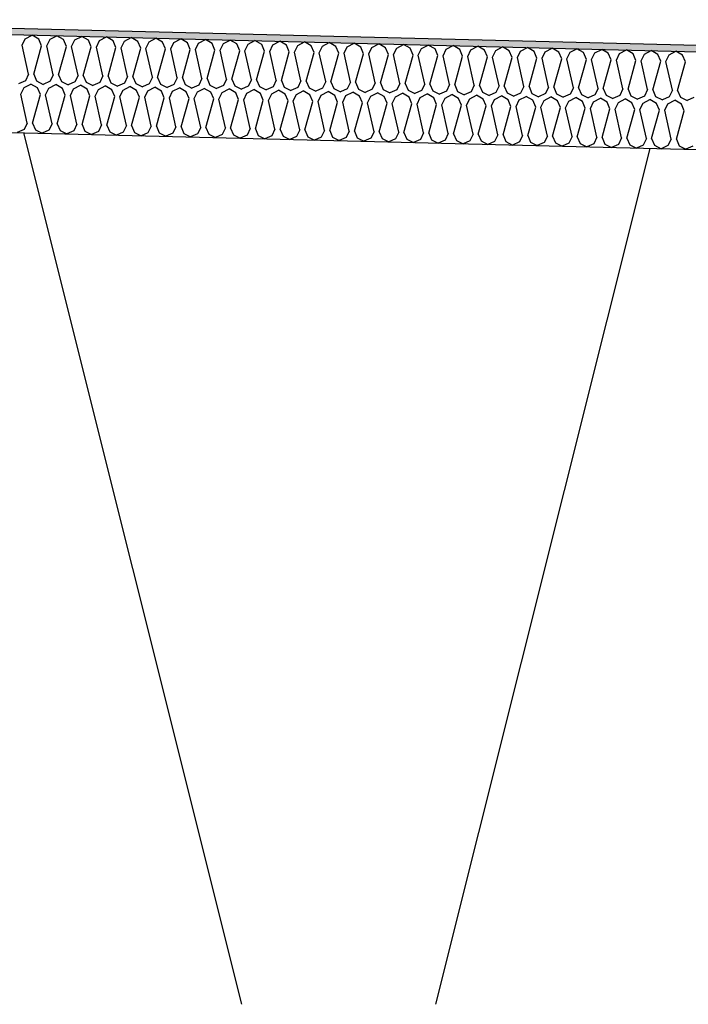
# Model space of a CAD drawing. Header units: millimetres. Extents: x -78790 to -55226, y -2070 to 11020.
# Tile 60 of 108: x -68025 to -67820, y 6969 to 7271. Entities that reach past the tile are written whole.
import ezdxf

# ---------------------------------------------------------------- set-up
doc = ezdxf.new("R2010")
doc.units = ezdxf.units.MM
doc.header["$LTSCALE"] = 0.5
doc.header["$MEASUREMENT"] = 0
doc.linetypes.add('PLINE', pattern=[0])
for name, color, linetype in [('261- Primærkonstruksjon (tak) (Skravur)(Nye konstruksjoner)', 7, 'Continuous'), ('261- Primærkonstruksjon (tak)(Nye konstruksjoner)', 7, 'Continuous'), ('262- Taktekking (Skravur)(Nye konstruksjoner)', 7, 'Continuous'), ('262- Taktekking(Nye konstruksjoner)', 7, 'Continuous')]:
    doc.layers.add(name, color=color, linetype=linetype)

# ---------------------------------------------------------------- blocks, each defined once
blk = doc.blocks.new('*X12')
at = {"layer": '262- Taktekking (Skravur)(Nye konstruksjoner)', "linetype": 'PLINE'}
for p, q in [((-68022.81, 7264.97), (-68020.7, 7266.07)), ((-68018.66, 7264.87), (-68020.7, 7266.07)), ((-68023.78, 7262.96), (-68022.81, 7264.97)), ((-68017.79, 7262.81), (-68018.66, 7264.87)), ((-68016.19, 7262.77), (-68015.22, 7264.78)), ((-68015.22, 7264.78), (-68013.12, 7265.88)), ((-68011.08, 7264.68), (-68013.12, 7265.88)), ((-68010.2, 7262.62), (-68011.08, 7264.68)), ((-68008.61, 7262.58), (-68007.63, 7264.59)), ((-68007.63, 7264.59), (-68005.53, 7265.69)), ((-68003.49, 7264.49), (-68005.53, 7265.69)), ((-68002.62, 7262.43), (-68003.49, 7264.49)), ((-68001.02, 7262.39), (-68000.05, 7264.4)), ((-68000.05, 7264.4), (-67997.95, 7265.5)), ((-67995.91, 7264.3), (-67997.95, 7265.5)), ((-67995.03, 7262.24), (-67995.91, 7264.3)), ((-67993.44, 7262.2), (-67992.46, 7264.21)), ((-67992.46, 7264.21), (-67990.36, 7265.31)), ((-67988.32, 7264.11), (-67990.36, 7265.31)), ((-67987.45, 7262.05), (-67988.32, 7264.11)), ((-67985.85, 7262.01), (-67984.88, 7264.02)), ((-67984.88, 7264.02), (-67982.78, 7265.12)), ((-67980.73, 7263.92), (-67982.78, 7265.12)), ((-67979.86, 7261.86), (-67980.73, 7263.92)), ((-67978.27, 7261.82), (-67977.29, 7263.83)), ((-67977.29, 7263.83), (-67975.19, 7264.94)), ((-67973.15, 7263.73), (-67975.19, 7264.94)), ((-67972.28, 7261.67), (-67973.15, 7263.73)), ((-67970.68, 7261.63), (-67969.71, 7263.64)), ((-67969.71, 7263.64), (-67967.61, 7264.75)), ((-67965.56, 7263.54), (-67967.61, 7264.75)), ((-67964.69, 7261.48), (-67965.56, 7263.54)), ((-67963.1, 7261.44), (-67962.12, 7263.45)), ((-67962.12, 7263.45), (-67960.02, 7264.56)), ((-67957.98, 7263.35), (-67960.02, 7264.56)), ((-67957.1, 7261.29), (-67957.98, 7263.35)), ((-67955.51, 7261.25), (-67954.54, 7263.26)), ((-67954.54, 7263.26), (-67952.44, 7264.37)), ((-67950.39, 7263.16), (-67952.44, 7264.37)), ((-67949.52, 7261.1), (-67950.39, 7263.16)), ((-67947.93, 7261.06), (-67946.95, 7263.07)), ((-67946.95, 7263.07), (-67944.85, 7264.18)), ((-67942.81, 7262.97), (-67944.85, 7264.18)), ((-67939.36, 7262.88), (-67937.26, 7263.99)), ((-67935.22, 7262.78), (-67937.26, 7263.99)), ((-67931.78, 7262.69), (-67929.68, 7263.8)), ((-67927.64, 7262.59), (-67929.68, 7263.8)), ((-67924.19, 7262.5), (-67922.09, 7263.61)), ((-67920.05, 7262.4), (-67922.09, 7263.61)), ((-67916.61, 7262.31), (-67914.51, 7263.42)), ((-67912.46, 7262.21), (-67914.51, 7263.42)), ((-67909.02, 7262.12), (-67906.92, 7263.23)), ((-67904.88, 7262.02), (-67906.92, 7263.23)), ((-68021.8, 7254.11), (-68023.78, 7262.96)), ((-68020.21, 7254.07), (-68017.79, 7262.81)), ((-68014.22, 7253.92), (-68016.19, 7262.77)), ((-68012.62, 7253.88), (-68010.2, 7262.62)), ((-68006.63, 7253.73), (-68008.61, 7262.58)), ((-68005.04, 7253.69), (-68002.62, 7262.43)), ((-67999.04, 7253.54), (-68001.02, 7262.39)), ((-67997.45, 7253.5), (-67995.03, 7262.24)), ((-67991.46, 7253.35), (-67993.44, 7262.2)), ((-67989.87, 7253.31), (-67987.45, 7262.05)), ((-67983.87, 7253.16), (-67985.85, 7262.01)), ((-67982.28, 7253.12), (-67979.86, 7261.86)), ((-67976.29, 7252.97), (-67978.27, 7261.82)), ((-67974.69, 7252.93), (-67972.28, 7261.67)), ((-67968.7, 7252.78), (-67970.68, 7261.63)), ((-67967.11, 7252.74), (-67964.69, 7261.48)), ((-67961.12, 7252.59), (-67963.1, 7261.44)), ((-67959.52, 7252.55), (-67957.1, 7261.29)), ((-67953.53, 7252.4), (-67955.51, 7261.25)), ((-67951.94, 7252.36), (-67949.52, 7261.1)), ((-67945.95, 7252.21), (-67947.93, 7261.06)), ((-67944.35, 7252.17), (-67941.93, 7260.91)), ((-67941.93, 7260.91), (-67942.81, 7262.97)), ((-67940.34, 7260.87), (-67939.36, 7262.88)), ((-67938.36, 7252.02), (-67940.34, 7260.87)), ((-67936.77, 7251.98), (-67934.35, 7260.72)), ((-67934.35, 7260.72), (-67935.22, 7262.78)), ((-67932.75, 7260.68), (-67931.78, 7262.69)), ((-67930.77, 7251.83), (-67932.75, 7260.68)), ((-67929.18, 7251.79), (-67926.76, 7260.54)), ((-67926.76, 7260.54), (-67927.64, 7262.59)), ((-67925.17, 7260.5), (-67924.19, 7262.5)), ((-67923.19, 7251.64), (-67925.17, 7260.5)), ((-67921.6, 7251.6), (-67919.18, 7260.35)), ((-67919.18, 7260.35), (-67920.05, 7262.4)), ((-67917.58, 7260.31), (-67916.61, 7262.31)), ((-67915.6, 7251.45), (-67917.58, 7260.31)), ((-67914.01, 7251.41), (-67911.59, 7260.16)), ((-67911.59, 7260.16), (-67912.46, 7262.21)), ((-67910, 7260.12), (-67909.02, 7262.12)), ((-67908.02, 7251.26), (-67910, 7260.12)), ((-67904.01, 7259.97), (-67904.88, 7262.02)), ((-67902.41, 7259.93), (-67901.44, 7261.93)), ((-67901.44, 7261.93), (-67899.34, 7263.04)), ((-67897.29, 7261.83), (-67899.34, 7263.04)), ((-67896.42, 7259.78), (-67897.29, 7261.83)), ((-67894.83, 7259.74), (-67893.85, 7261.74)), ((-67893.85, 7261.74), (-67891.75, 7262.85)), ((-67889.71, 7261.64), (-67891.75, 7262.85)), ((-67888.83, 7259.59), (-67889.71, 7261.64)), ((-67887.24, 7259.55), (-67886.27, 7261.56)), ((-67886.27, 7261.56), (-67884.17, 7262.66)), ((-67882.12, 7261.45), (-67884.17, 7262.66)), ((-67881.25, 7259.4), (-67882.12, 7261.45)), ((-67879.66, 7259.36), (-67878.68, 7261.37)), ((-67878.68, 7261.37), (-67876.58, 7262.47)), ((-67874.54, 7261.26), (-67876.58, 7262.47)), ((-67873.66, 7259.21), (-67874.54, 7261.26)), ((-67872.07, 7259.17), (-67871.09, 7261.18)), ((-67871.09, 7261.18), (-67868.99, 7262.28)), ((-67866.95, 7261.07), (-67868.99, 7262.28)), ((-67866.08, 7259.02), (-67866.95, 7261.07)), ((-67864.48, 7258.98), (-67863.51, 7260.99)), ((-67863.51, 7260.99), (-67861.41, 7262.09)), ((-67859.37, 7260.88), (-67861.41, 7262.09)), ((-67858.49, 7258.83), (-67859.37, 7260.88)), ((-67856.9, 7258.79), (-67855.92, 7260.8)), ((-67855.92, 7260.8), (-67853.82, 7261.9)), ((-67851.78, 7260.69), (-67853.82, 7261.9)), ((-67850.91, 7258.64), (-67851.78, 7260.69)), ((-67849.31, 7258.6), (-67848.34, 7260.61)), ((-67848.34, 7260.61), (-67846.24, 7261.71)), ((-67844.2, 7260.5), (-67846.24, 7261.71)), ((-67843.32, 7258.45), (-67844.2, 7260.5)), ((-67841.73, 7258.41), (-67840.75, 7260.42)), ((-67840.75, 7260.42), (-67838.65, 7261.52)), ((-67836.61, 7260.31), (-67838.65, 7261.52)), ((-67835.74, 7258.26), (-67836.61, 7260.31)), ((-67834.14, 7258.22), (-67833.17, 7260.23)), ((-67833.17, 7260.23), (-67831.07, 7261.33)), ((-67829.02, 7260.12), (-67831.07, 7261.33)), ((-67828.15, 7258.07), (-67829.02, 7260.12)), ((-67826.56, 7258.03), (-67825.58, 7260.04)), ((-67825.58, 7260.04), (-67823.48, 7261.14)), ((-67821.44, 7259.93), (-67823.48, 7261.14)), ((-67906.42, 7251.22), (-67904.01, 7259.97)), ((-67900.43, 7251.08), (-67902.41, 7259.93)), ((-67898.84, 7251.04), (-67896.42, 7259.78)), ((-67892.85, 7250.89), (-67894.83, 7259.74)), ((-67891.25, 7250.85), (-67888.83, 7259.59)), ((-67885.26, 7250.7), (-67887.24, 7259.55)), ((-67883.67, 7250.66), (-67881.25, 7259.4)), ((-67877.68, 7250.51), (-67879.66, 7259.36)), ((-67876.08, 7250.47), (-67873.66, 7259.21)), ((-67870.09, 7250.32), (-67872.07, 7259.17)), ((-67868.5, 7250.28), (-67866.08, 7259.02)), ((-67862.51, 7250.13), (-67864.48, 7258.98)), ((-67860.91, 7250.09), (-67858.49, 7258.83)), ((-67854.92, 7249.94), (-67856.9, 7258.79)), ((-67853.33, 7249.9), (-67850.91, 7258.64)), ((-67847.33, 7249.75), (-67849.31, 7258.6)), ((-67845.74, 7249.71), (-67843.32, 7258.45)), ((-67839.75, 7249.56), (-67841.73, 7258.41)), ((-67838.15, 7249.52), (-67835.74, 7258.26)), ((-67832.16, 7249.37), (-67834.14, 7258.22)), ((-67830.57, 7249.33), (-67828.15, 7258.07)), ((-67824.58, 7249.18), (-67826.56, 7258.03)), ((-67822.98, 7249.14), (-67820.56, 7257.88)), ((-67820.56, 7257.88), (-67821.44, 7259.93)), ((-68021.8, 7254.11), (-68022.78, 7252.1)), ((-68020.21, 7254.07), (-68019.33, 7252.01)), ((-68022.78, 7252.1), (-68024.87, 7251.17)), ((-68023.18, 7249.97), (-68021.08, 7251.08)), ((-68019.04, 7249.87), (-68021.08, 7251.08)), ((-68019.33, 7252.01), (-68017.29, 7250.98)), ((-68015.19, 7251.91), (-68017.29, 7250.98)), ((-68014.22, 7253.92), (-68015.19, 7251.91)), ((-68012.62, 7253.88), (-68011.75, 7251.83)), ((-68011.75, 7251.83), (-68009.7, 7250.79)), ((-68007.61, 7251.72), (-68009.7, 7250.79)), ((-68006.63, 7253.73), (-68007.61, 7251.72)), ((-68005.04, 7253.69), (-68004.16, 7251.64)), ((-68004.16, 7251.64), (-68002.12, 7250.6)), ((-68000.02, 7251.53), (-68002.12, 7250.6)), ((-67999.04, 7253.54), (-68000.02, 7251.53)), ((-67997.45, 7253.5), (-67996.58, 7251.45)), ((-67996.58, 7251.45), (-67994.53, 7250.41)), ((-67992.43, 7251.34), (-67994.53, 7250.41)), ((-67991.46, 7253.35), (-67992.43, 7251.34)), ((-67989.87, 7253.31), (-67988.99, 7251.26)), ((-67988.99, 7251.26), (-67986.94, 7250.22)), ((-67984.85, 7251.15), (-67986.94, 7250.22)), ((-67983.87, 7253.16), (-67984.85, 7251.15)), ((-67982.28, 7253.12), (-67981.41, 7251.07)), ((-67981.41, 7251.07), (-67979.36, 7250.03)), ((-67976.29, 7252.97), (-67977.26, 7250.96)), ((-67974.69, 7252.93), (-67973.82, 7250.88)), ((-67968.7, 7252.78), (-67969.68, 7250.77)), ((-67967.11, 7252.74), (-67966.24, 7250.69)), ((-67961.12, 7252.59), (-67962.09, 7250.58)), ((-67959.52, 7252.55), (-67958.65, 7250.5)), ((-67953.53, 7252.4), (-67954.51, 7250.39)), ((-67951.94, 7252.36), (-67951.06, 7250.31)), ((-67945.95, 7252.21), (-67946.92, 7250.2)), ((-67944.35, 7252.17), (-67943.48, 7250.12)), ((-67938.36, 7252.02), (-67939.34, 7250.02)), ((-67936.77, 7251.98), (-67935.89, 7249.93)), ((-67930.77, 7251.83), (-67931.75, 7249.83)), ((-67929.18, 7251.79), (-67928.31, 7249.74)), ((-67923.19, 7251.64), (-67924.16, 7249.64)), ((-67921.6, 7251.6), (-67920.72, 7249.55)), ((-67915.6, 7251.45), (-67916.58, 7249.45)), ((-67914.01, 7251.41), (-67913.14, 7249.36)), ((-67908.02, 7251.26), (-67908.99, 7249.26)), ((-67906.42, 7251.22), (-67905.55, 7249.17)), ((-67900.43, 7251.08), (-67901.41, 7249.07)), ((-67898.84, 7251.04), (-67897.97, 7248.98)), ((-68024.16, 7247.97), (-68023.18, 7249.97)), ((-68022.18, 7239.11), (-68024.16, 7247.97)), ((-68018.16, 7247.82), (-68019.04, 7249.87)), ((-68016.57, 7247.78), (-68015.59, 7249.78)), ((-68015.59, 7249.78), (-68013.49, 7250.89)), ((-68011.45, 7249.68), (-68013.49, 7250.89)), ((-68010.58, 7247.63), (-68011.45, 7249.68)), ((-68008.98, 7247.59), (-68008.01, 7249.59)), ((-68008.01, 7249.59), (-68005.91, 7250.7)), ((-68003.87, 7249.49), (-68005.91, 7250.7)), ((-68002.99, 7247.44), (-68003.87, 7249.49)), ((-68001.4, 7247.4), (-68000.42, 7249.4)), ((-68000.42, 7249.4), (-67998.32, 7250.51)), ((-67996.28, 7249.3), (-67998.32, 7250.51)), ((-67995.41, 7247.25), (-67996.28, 7249.3)), ((-67993.81, 7247.21), (-67992.84, 7249.21)), ((-67992.84, 7249.21), (-67990.74, 7250.32)), ((-67988.7, 7249.11), (-67990.74, 7250.32)), ((-67987.82, 7247.06), (-67988.7, 7249.11)), ((-67986.23, 7247.02), (-67985.25, 7249.03)), ((-67985.25, 7249.03), (-67983.15, 7250.13)), ((-67981.11, 7248.92), (-67983.15, 7250.13)), ((-67980.24, 7246.87), (-67981.11, 7248.92)), ((-67977.26, 7250.96), (-67979.36, 7250.03)), ((-67978.64, 7246.83), (-67977.67, 7248.84)), ((-67977.67, 7248.84), (-67975.57, 7249.94)), ((-67973.52, 7248.73), (-67975.57, 7249.94)), ((-67973.82, 7250.88), (-67971.77, 7249.85)), ((-67972.65, 7246.68), (-67973.52, 7248.73)), ((-67969.68, 7250.77), (-67971.77, 7249.85)), ((-67971.06, 7246.64), (-67970.08, 7248.65)), ((-67970.08, 7248.65), (-67967.98, 7249.75)), ((-67965.94, 7248.54), (-67967.98, 7249.75)), ((-67966.24, 7250.69), (-67964.19, 7249.66)), ((-67965.06, 7246.49), (-67965.94, 7248.54)), ((-67962.09, 7250.58), (-67964.19, 7249.66)), ((-67963.47, 7246.45), (-67962.5, 7248.46)), ((-67962.5, 7248.46), (-67960.4, 7249.56)), ((-67958.35, 7248.35), (-67960.4, 7249.56)), ((-67958.65, 7250.5), (-67956.6, 7249.47)), ((-67957.48, 7246.3), (-67958.35, 7248.35)), ((-67954.51, 7250.39), (-67956.6, 7249.47)), ((-67955.89, 7246.26), (-67954.91, 7248.27)), ((-67954.91, 7248.27), (-67952.81, 7249.37)), ((-67950.77, 7248.16), (-67952.81, 7249.37)), ((-67951.06, 7250.31), (-67949.02, 7249.28)), ((-67949.89, 7246.11), (-67950.77, 7248.16)), ((-67946.92, 7250.2), (-67949.02, 7249.28)), ((-67948.3, 7246.07), (-67947.32, 7248.08)), ((-67947.32, 7248.08), (-67945.22, 7249.18)), ((-67943.18, 7247.97), (-67945.22, 7249.18)), ((-67943.48, 7250.12), (-67941.43, 7249.09)), ((-67942.31, 7245.92), (-67943.18, 7247.97)), ((-67939.34, 7250.02), (-67941.43, 7249.09)), ((-67939.74, 7247.89), (-67937.64, 7248.99)), ((-67935.6, 7247.78), (-67937.64, 7248.99)), ((-67935.89, 7249.93), (-67933.85, 7248.9)), ((-67931.75, 7249.83), (-67933.85, 7248.9)), ((-67932.15, 7247.7), (-67930.05, 7248.8)), ((-67928.01, 7247.59), (-67930.05, 7248.8)), ((-67928.31, 7249.74), (-67926.26, 7248.71)), ((-67924.16, 7249.64), (-67926.26, 7248.71)), ((-67924.57, 7247.51), (-67922.47, 7248.61)), ((-67920.43, 7247.4), (-67922.47, 7248.61)), ((-67920.72, 7249.55), (-67918.68, 7248.52)), ((-67916.58, 7249.45), (-67918.68, 7248.52)), ((-67916.98, 7247.32), (-67914.88, 7248.42)), ((-67912.84, 7247.21), (-67914.88, 7248.42)), ((-67913.14, 7249.36), (-67911.09, 7248.33)), ((-67908.99, 7249.26), (-67911.09, 7248.33)), ((-67909.4, 7247.13), (-67907.3, 7248.23)), ((-67905.25, 7247.03), (-67907.3, 7248.23)), ((-67905.55, 7249.17), (-67903.5, 7248.14)), ((-67901.41, 7249.07), (-67903.5, 7248.14)), ((-67901.81, 7246.94), (-67899.71, 7248.04)), ((-67897.67, 7246.84), (-67899.71, 7248.04)), ((-67897.97, 7248.98), (-67895.92, 7247.95)), ((-67893.82, 7248.88), (-67895.92, 7247.95)), ((-67892.85, 7250.89), (-67893.82, 7248.88)), ((-67891.25, 7250.85), (-67890.38, 7248.79)), ((-67890.38, 7248.79), (-67888.33, 7247.76)), ((-67886.24, 7248.69), (-67888.33, 7247.76)), ((-67885.26, 7250.7), (-67886.24, 7248.69)), ((-67883.67, 7250.66), (-67882.79, 7248.6)), ((-67882.79, 7248.6), (-67880.75, 7247.57)), ((-67878.65, 7248.5), (-67880.75, 7247.57)), ((-67877.68, 7250.51), (-67878.65, 7248.5)), ((-67876.08, 7250.47), (-67875.21, 7248.41)), ((-67875.21, 7248.41), (-67873.16, 7247.38)), ((-67871.07, 7248.31), (-67873.16, 7247.38)), ((-67870.09, 7250.32), (-67871.07, 7248.31)), ((-67868.5, 7250.28), (-67867.62, 7248.22)), ((-67867.62, 7248.22), (-67865.58, 7247.19)), ((-67863.48, 7248.12), (-67865.58, 7247.19)), ((-67862.51, 7250.13), (-67863.48, 7248.12)), ((-67860.91, 7250.09), (-67860.04, 7248.03)), ((-67860.04, 7248.03), (-67857.99, 7247)), ((-67854.92, 7249.94), (-67855.89, 7247.93)), ((-67853.33, 7249.9), (-67852.45, 7247.84)), ((-67847.33, 7249.75), (-67848.31, 7247.74)), ((-67845.74, 7249.71), (-67844.87, 7247.65)), ((-67839.75, 7249.56), (-67840.72, 7247.55)), ((-67838.15, 7249.52), (-67837.28, 7247.46)), ((-67832.16, 7249.37), (-67833.14, 7247.36)), ((-67830.57, 7249.33), (-67829.7, 7247.27)), ((-67824.58, 7249.18), (-67825.55, 7247.17)), ((-67822.98, 7249.14), (-67822.11, 7247.08)), ((-68020.58, 7239.07), (-68018.16, 7247.82)), ((-68014.59, 7238.92), (-68016.57, 7247.78)), ((-68013, 7238.88), (-68010.58, 7247.63)), ((-68007.01, 7238.73), (-68008.98, 7247.59)), ((-68005.41, 7238.69), (-68002.99, 7247.44)), ((-67999.42, 7238.55), (-68001.4, 7247.4)), ((-67997.83, 7238.51), (-67995.41, 7247.25)), ((-67991.83, 7238.36), (-67993.81, 7247.21)), ((-67990.24, 7238.32), (-67987.82, 7247.06)), ((-67984.25, 7238.17), (-67986.23, 7247.02)), ((-67982.65, 7238.13), (-67980.24, 7246.87)), ((-67976.66, 7237.98), (-67978.64, 7246.83)), ((-67975.07, 7237.94), (-67972.65, 7246.68)), ((-67969.08, 7237.79), (-67971.06, 7246.64)), ((-67967.48, 7237.75), (-67965.06, 7246.49)), ((-67961.49, 7237.6), (-67963.47, 7246.45)), ((-67959.9, 7237.56), (-67957.48, 7246.3)), ((-67953.91, 7237.41), (-67955.89, 7246.26)), ((-67952.31, 7237.37), (-67949.89, 7246.11)), ((-67946.32, 7237.22), (-67948.3, 7246.07)), ((-67944.73, 7237.18), (-67942.31, 7245.92)), ((-67940.71, 7245.88), (-67939.74, 7247.89)), ((-67938.74, 7237.03), (-67940.71, 7245.88)), ((-67937.14, 7236.99), (-67934.72, 7245.73)), ((-67934.72, 7245.73), (-67935.6, 7247.78)), ((-67933.13, 7245.69), (-67932.15, 7247.7)), ((-67931.15, 7236.84), (-67933.13, 7245.69)), ((-67929.56, 7236.8), (-67927.14, 7245.54)), ((-67927.14, 7245.54), (-67928.01, 7247.59)), ((-67925.54, 7245.5), (-67924.57, 7247.51)), ((-67923.56, 7236.65), (-67925.54, 7245.5)), ((-67921.97, 7236.61), (-67919.55, 7245.35)), ((-67919.55, 7245.35), (-67920.43, 7247.4)), ((-67917.96, 7245.31), (-67916.98, 7247.32)), ((-67915.98, 7236.46), (-67917.96, 7245.31)), ((-67914.39, 7236.42), (-67911.97, 7245.16)), ((-67911.97, 7245.16), (-67912.84, 7247.21)), ((-67910.37, 7245.12), (-67909.4, 7247.13)), ((-67908.39, 7236.27), (-67910.37, 7245.12)), ((-67906.8, 7236.23), (-67904.38, 7244.97)), ((-67904.38, 7244.97), (-67905.25, 7247.03)), ((-67902.79, 7244.93), (-67901.81, 7246.94)), ((-67896.8, 7244.78), (-67897.67, 7246.84)), ((-67895.2, 7244.74), (-67894.23, 7246.75)), ((-67894.23, 7246.75), (-67892.13, 7247.85)), ((-67890.08, 7246.65), (-67892.13, 7247.85)), ((-67889.21, 7244.59), (-67890.08, 7246.65)), ((-67887.62, 7244.55), (-67886.64, 7246.56)), ((-67886.64, 7246.56), (-67884.54, 7247.66)), ((-67882.5, 7246.46), (-67884.54, 7247.66)), ((-67881.62, 7244.4), (-67882.5, 7246.46)), ((-67880.03, 7244.36), (-67879.06, 7246.37)), ((-67879.06, 7246.37), (-67876.95, 7247.47)), ((-67874.91, 7246.27), (-67876.95, 7247.47)), ((-67874.04, 7244.21), (-67874.91, 7246.27)), ((-67872.44, 7244.17), (-67871.47, 7246.18)), ((-67871.47, 7246.18), (-67869.37, 7247.28)), ((-67867.33, 7246.08), (-67869.37, 7247.28)), ((-67866.45, 7244.02), (-67867.33, 7246.08)), ((-67864.86, 7243.98), (-67863.88, 7245.99)), ((-67863.88, 7245.99), (-67861.78, 7247.1)), ((-67859.74, 7245.89), (-67861.78, 7247.1)), ((-67858.87, 7243.83), (-67859.74, 7245.89)), ((-67855.89, 7247.93), (-67857.99, 7247)), ((-67857.27, 7243.79), (-67856.3, 7245.8)), ((-67856.3, 7245.8), (-67854.2, 7246.91)), ((-67852.16, 7245.7), (-67854.2, 7246.91)), ((-67852.45, 7247.84), (-67850.41, 7246.81)), ((-67851.28, 7243.64), (-67852.16, 7245.7)), ((-67848.31, 7247.74), (-67850.41, 7246.81)), ((-67849.69, 7243.6), (-67848.71, 7245.61)), ((-67848.71, 7245.61), (-67846.61, 7246.72)), ((-67844.57, 7245.51), (-67846.61, 7246.72)), ((-67844.87, 7247.65), (-67842.82, 7246.62)), ((-67843.7, 7243.45), (-67844.57, 7245.51)), ((-67840.72, 7247.55), (-67842.82, 7246.62)), ((-67842.1, 7243.41), (-67841.13, 7245.42)), ((-67841.13, 7245.42), (-67839.03, 7246.53)), ((-67836.98, 7245.32), (-67839.03, 7246.53)), ((-67837.28, 7247.46), (-67835.23, 7246.43)), ((-67836.11, 7243.26), (-67836.98, 7245.32)), ((-67833.14, 7247.36), (-67835.23, 7246.43)), ((-67834.52, 7243.22), (-67833.54, 7245.23)), ((-67833.54, 7245.23), (-67831.44, 7246.34)), ((-67829.4, 7245.13), (-67831.44, 7246.34)), ((-67829.7, 7247.27), (-67827.65, 7246.24)), ((-67828.53, 7243.07), (-67829.4, 7245.13)), ((-67825.55, 7247.17), (-67827.65, 7246.24)), ((-67826.93, 7243.03), (-67825.96, 7245.04)), ((-67825.96, 7245.04), (-67823.86, 7246.15)), ((-67821.81, 7244.94), (-67823.86, 7246.15)), ((-67822.11, 7247.08), (-67820.06, 7246.05)), ((-67820.94, 7242.88), (-67821.81, 7244.94)), ((-67817.97, 7246.98), (-67820.06, 7246.05)), ((-67900.81, 7236.08), (-67902.79, 7244.93)), ((-67899.21, 7236.04), (-67896.8, 7244.78)), ((-67893.22, 7235.89), (-67895.2, 7244.74)), ((-67891.63, 7235.85), (-67889.21, 7244.59)), ((-67885.64, 7235.7), (-67887.62, 7244.55)), ((-67884.04, 7235.66), (-67881.62, 7244.4)), ((-67878.05, 7235.51), (-67880.03, 7244.36)), ((-67876.46, 7235.47), (-67874.04, 7244.21)), ((-67870.47, 7235.32), (-67872.44, 7244.17)), ((-67868.87, 7235.28), (-67866.45, 7244.02)), ((-67862.88, 7235.13), (-67864.86, 7243.98)), ((-67861.29, 7235.09), (-67858.87, 7243.83)), ((-67855.29, 7234.94), (-67857.27, 7243.79)), ((-67853.7, 7234.9), (-67851.28, 7243.64)), ((-67847.71, 7234.75), (-67849.69, 7243.6)), ((-67846.12, 7234.71), (-67843.7, 7243.45)), ((-67840.12, 7234.56), (-67842.1, 7243.41)), ((-67838.53, 7234.52), (-67836.11, 7243.26)), ((-67832.54, 7234.37), (-67834.52, 7243.22)), ((-67830.94, 7234.33), (-67828.53, 7243.07)), ((-67824.95, 7234.18), (-67826.93, 7243.03)), ((-67823.36, 7234.14), (-67820.94, 7242.88)), ((-68022.18, 7239.11), (-68023.15, 7237.11)), ((-68020.58, 7239.07), (-68019.71, 7237.02)), ((-68014.59, 7238.92), (-68015.57, 7236.92)), ((-68023.15, 7237.11), (-68025.25, 7236.18)), ((-68019.71, 7237.02), (-68017.66, 7235.99)), ((-68015.57, 7236.92), (-68017.66, 7235.99)), ((-68013, 7238.88), (-68012.12, 7236.83)), ((-68012.12, 7236.83), (-68010.08, 7235.8)), ((-68007.98, 7236.73), (-68010.08, 7235.8)), ((-68007.01, 7238.73), (-68007.98, 7236.73)), ((-68005.41, 7238.69), (-68004.54, 7236.64)), ((-68004.54, 7236.64), (-68002.49, 7235.61)), ((-68000.39, 7236.54), (-68002.49, 7235.61)), ((-67999.42, 7238.55), (-68000.39, 7236.54)), ((-67997.83, 7238.51), (-67996.95, 7236.45)), ((-67996.95, 7236.45), (-67994.91, 7235.42)), ((-67992.81, 7236.35), (-67994.91, 7235.42)), ((-67991.83, 7238.36), (-67992.81, 7236.35)), ((-67990.24, 7238.32), (-67989.37, 7236.26)), ((-67989.37, 7236.26), (-67987.32, 7235.23)), ((-67985.22, 7236.16), (-67987.32, 7235.23)), ((-67984.25, 7238.17), (-67985.22, 7236.16)), ((-67982.65, 7238.13), (-67981.78, 7236.07)), ((-67981.78, 7236.07), (-67979.73, 7235.04)), ((-67977.64, 7235.97), (-67979.73, 7235.04)), ((-67976.66, 7237.98), (-67977.64, 7235.97)), ((-67975.07, 7237.94), (-67974.2, 7235.88)), ((-67969.08, 7237.79), (-67970.05, 7235.78)), ((-67967.48, 7237.75), (-67966.61, 7235.69)), ((-67961.49, 7237.6), (-67962.47, 7235.59)), ((-67959.9, 7237.56), (-67959.02, 7235.5)), ((-67953.91, 7237.41), (-67954.88, 7235.4)), ((-67952.31, 7237.37), (-67951.44, 7235.31)), ((-67946.32, 7237.22), (-67947.3, 7235.21)), ((-67944.73, 7237.18), (-67943.85, 7235.12)), ((-67938.74, 7237.03), (-67939.71, 7235.02)), ((-67937.14, 7236.99), (-67936.27, 7234.93)), ((-67931.15, 7236.84), (-67932.13, 7234.83)), ((-67929.56, 7236.8), (-67928.68, 7234.74)), ((-67923.56, 7236.65), (-67924.54, 7234.64)), ((-67921.97, 7236.61), (-67921.1, 7234.55)), ((-67915.98, 7236.46), (-67916.95, 7234.45)), ((-67914.39, 7236.42), (-67913.51, 7234.36)), ((-67908.39, 7236.27), (-67909.37, 7234.26)), ((-67906.8, 7236.23), (-67905.93, 7234.18)), ((-67900.81, 7236.08), (-67901.78, 7234.07)), ((-67899.21, 7236.04), (-67898.34, 7233.99)), ((-67893.22, 7235.89), (-67894.2, 7233.88)), ((-67974.2, 7235.88), (-67972.15, 7234.85)), ((-67970.05, 7235.78), (-67972.15, 7234.85)), ((-67966.61, 7235.69), (-67964.56, 7234.66)), ((-67962.47, 7235.59), (-67964.56, 7234.66)), ((-67959.02, 7235.5), (-67956.98, 7234.47)), ((-67954.88, 7235.4), (-67956.98, 7234.47)), ((-67951.44, 7235.31), (-67949.39, 7234.28)), ((-67947.3, 7235.21), (-67949.39, 7234.28)), ((-67943.85, 7235.12), (-67941.81, 7234.09)), ((-67939.71, 7235.02), (-67941.81, 7234.09)), ((-67936.27, 7234.93), (-67934.22, 7233.9)), ((-67932.13, 7234.83), (-67934.22, 7233.9)), ((-67928.68, 7234.74), (-67926.64, 7233.71)), ((-67924.54, 7234.64), (-67926.64, 7233.71)), ((-67921.1, 7234.55), (-67919.05, 7233.52)), ((-67916.95, 7234.45), (-67919.05, 7233.52)), ((-67913.51, 7234.36), (-67911.46, 7233.33)), ((-67909.37, 7234.26), (-67911.46, 7233.33)), ((-67905.93, 7234.18), (-67903.88, 7233.14)), ((-67901.78, 7234.07), (-67903.88, 7233.14)), ((-67898.34, 7233.99), (-67896.29, 7232.95)), ((-67894.2, 7233.88), (-67896.29, 7232.95)), ((-67891.63, 7235.85), (-67890.75, 7233.8)), ((-67890.75, 7233.8), (-67888.71, 7232.76)), ((-67886.61, 7233.69), (-67888.71, 7232.76)), ((-67885.64, 7235.7), (-67886.61, 7233.69)), ((-67884.04, 7235.66), (-67883.17, 7233.61)), ((-67883.17, 7233.61), (-67881.12, 7232.57)), ((-67879.03, 7233.5), (-67881.12, 7232.57)), ((-67878.05, 7235.51), (-67879.03, 7233.5)), ((-67876.46, 7235.47), (-67875.58, 7233.42)), ((-67875.58, 7233.42), (-67873.54, 7232.38)), ((-67871.44, 7233.31), (-67873.54, 7232.38)), ((-67870.47, 7235.32), (-67871.44, 7233.31)), ((-67868.87, 7235.28), (-67868, 7233.23)), ((-67868, 7233.23), (-67865.95, 7232.19)), ((-67863.86, 7233.12), (-67865.95, 7232.19)), ((-67862.88, 7235.13), (-67863.86, 7233.12)), ((-67861.29, 7235.09), (-67860.41, 7233.04)), ((-67860.41, 7233.04), (-67858.37, 7232.01)), ((-67856.27, 7232.93), (-67858.37, 7232.01)), ((-67855.29, 7234.94), (-67856.27, 7232.93)), ((-67853.7, 7234.9), (-67852.83, 7232.85)), ((-67847.71, 7234.75), (-67848.68, 7232.74)), ((-67846.12, 7234.71), (-67845.24, 7232.66)), ((-67840.12, 7234.56), (-67841.1, 7232.55)), ((-67838.53, 7234.52), (-67837.66, 7232.47)), ((-67832.54, 7234.37), (-67833.51, 7232.36)), ((-67830.94, 7234.33), (-67830.07, 7232.28)), ((-67824.95, 7234.18), (-67825.93, 7232.18)), ((-67823.36, 7234.14), (-67822.49, 7232.09)), ((-67852.83, 7232.85), (-67850.78, 7231.82)), ((-67848.68, 7232.74), (-67850.78, 7231.82)), ((-67845.24, 7232.66), (-67843.19, 7231.63)), ((-67841.1, 7232.55), (-67843.19, 7231.63)), ((-67837.66, 7232.47), (-67835.61, 7231.44)), ((-67833.51, 7232.36), (-67835.61, 7231.44)), ((-67830.07, 7232.28), (-67828.02, 7231.25)), ((-67825.93, 7232.18), (-67828.02, 7231.25)), ((-67822.49, 7232.09), (-67820.44, 7231.06)), ((-67818.34, 7231.99), (-67820.44, 7231.06))]:
    blk.add_line(p, q, dxfattribs=at)
blk = doc.blocks.new('*X13')
at = {"layer": '261- Primærkonstruksjon (tak) (Skravur)(Nye konstruksjoner)', "linetype": 'PLINE'}
for p, q in [((-68023.39, 7236.13), (-67956.59, 6968.93)), ((-67831.53, 7231.33), (-67897.13, 6968.93))]:
    blk.add_line(p, q, dxfattribs=at)

msp = doc.modelspace()

# ---------------------------------------------------------------- hatches: boundary and pattern name
at = {"layer": '262- Taktekking (Skravur)(Nye konstruksjoner)', "linetype": 'Continuous'}
msp.add_hatch(color=256, dxfattribs=at).paths.add_polyline_path([(-61378.16, 7102.01), (-74958.16, 7441.51), (-74958.16, 7439.51), (-61378.16, 7100.01)])

# ---------------------------------------------------------------- linework, layer by layer
at = {"layer": '262- Taktekking(Nye konstruksjoner)', "linetype": 'PLINE'}
for p, q in [((-74960.16, 7441.56), (-61378.16, 7102.01)), ((-74960.16, 7439.56), (-61378.16, 7100.01)), ((-74958.16, 7409.5), (-61378.16, 7070))]:
    msp.add_line(p, q, dxfattribs=at)

# ---------------------------------------------------------------- block references
at = {"layer": '261- Primærkonstruksjon (tak)(Nye konstruksjoner)'}
msp.add_blockref('*X13', (0, 0), dxfattribs=at)
at = {"layer": '262- Taktekking(Nye konstruksjoner)'}
msp.add_blockref('*X12', (0, 0), dxfattribs=at)

doc.saveas('drawing.dxf')
